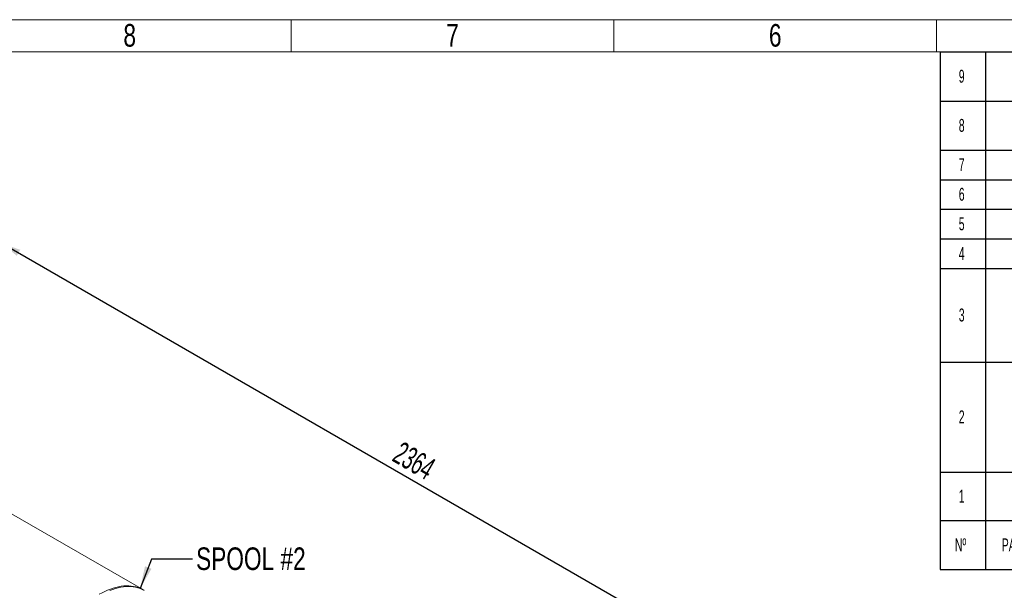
# Model space of a CAD drawing. Header units: millimetres. Extents: x 195 to 7681, y 65 to 5395.
# Tile 57 of 80: x 2730 to 4712, y 4245 to 5395. Entities that reach past the tile are written whole.
import ezdxf

# ---------------------------------------------------------------- set-up
doc = ezdxf.new("R2010")
doc.units = ezdxf.units.MM
doc.layers.add('COTAS', color=1, linetype='Continuous')
doc.styles.add('SLDTEXTSTYLE3', font='TXT', dxfattribs={"width": 0.75})
doc.styles.add('SLDTEXTSTYLE4', font='TXT', dxfattribs={"width": 0.605})
doc.dimstyles.new('SLDDIMSTYLE0', dxfattribs={"dimtxt": 45.5, "dimasz": 45.5, "dimexe": 0, "dimexo": 0.0625, "dimgap": 11.375, "dimtad": 1, "dimdec": 0, "dimrnd": 1e-09, "dimzin": 12, "dimdsep": 46, "dimtxsty": 'SLDTEXTSTYLE4', "dimsah": 1, "dimcen": 0.09, "dimadec": 0, "dimazin": 3, "dimtfac": 1, "dimtdec": 0, "dimtofl": 0, "dimtmove": 0, "dimatfit": 3, "dimfxl": 1, "dimfrac": 2, "dimtolj": 1, "dimtzin": 12, "dimarcsym": 0})

# ---------------------------------------------------------------- blocks, each defined once
blk = doc.blocks.new('SW_TABLEANNOTATION_0')
at = {"layer": 'COTAS', "color": 0, "ltscale": 13}
for p, q in [((0, 944), (0, 845.1)), ((0, 944), (91, 944)), ((91, 944), (91, 845.1)), ((91, 944), (611, 944)), ((0, 845.1), (0, 746.2)), ((0, 845.1), (91, 845.1)), ((91, 845.1), (91, 746.2)), ((91, 845.1), (611, 845.1)), ((0, 746.2), (0, 686.6)), ((0, 746.2), (91, 746.2)), ((91, 746.2), (91, 686.6)), ((91, 746.2), (611, 746.2)), ((0, 686.6), (0, 627)), ((0, 686.6), (91, 686.6)), ((91, 686.6), (91, 627)), ((91, 686.6), (611, 686.6)), ((0, 627), (0, 567.4)), ((0, 627), (91, 627)), ((91, 627), (91, 567.4)), ((91, 627), (611, 627)), ((0, 567.4), (0, 507.8)), ((0, 567.4), (91, 567.4)), ((91, 567.4), (91, 507.8)), ((91, 567.4), (611, 567.4)), ((0, 507.8), (0, 319.3)), ((0, 507.8), (91, 507.8)), ((91, 507.8), (91, 319.3)), ((91, 507.8), (611, 507.8)), ((0, 319.3), (0, 97.3)), ((0, 319.3), (91, 319.3)), ((91, 319.3), (91, 97.3)), ((91, 319.3), (611, 319.3)), ((0, 97.3), (0, 0)), ((0, 97.3), (91, 97.3)), ((91, 97.3), (91, 0)), ((91, 97.3), (611, 97.3)), ((0, 0), (0, -98.9)), ((91, 0), (91, -98.9)), ((0, 0), (91, 0)), ((91, 0), (611, 0)), ((0, -98.9), (91, -98.9)), ((91, -98.9), (611, -98.9))]:
    blk.add_line(p, q, dxfattribs=at)
at = {"layer": 'COTAS', "color": 0, "ltscale": 13, "char_height": 26, "attachment_point": 1, "style": 'SLDTEXTSTYLE4'}
for s, insert in [('9', (37.4, 908.1)), ('8', (37.4, 809.1)), ('7', (37.4, 729.9)), ('6', (37.4, 670.3)), ('5', (37.4, 610.7)), ('4', (37.4, 551.1)), ('3', (37.4, 427.1)), ('2', (37.4, 221.9)), ('1', (37.4, 62.2)), ('Nº', (29.6, -36)), ('PART NUMBER / ARTICLE CODE', (124, -36))]:
    blk.add_mtext(s, dxfattribs=dict(at, insert=insert))
blk = doc.blocks.new('_D_1')
at = {"layer": 'COTAS', "ltscale": 13, "transparency": 16777216}
for p, q in [((2694.9, 4215.3), (2694.9, 4954.5)), ((2694.9, 4943.9), (4366.7, 3978.8)), ((4366.7, 2959.9), (4366.7, 3989.4))]:
    blk.add_line(p, q, dxfattribs=at)
for points in [[(2694.9, 4943.9), (2723.6, 4919.3), (2730.6, 4931.4)], [(4366.7, 3978.8), (4338, 4003.5), (4331, 3991.3)]]:
    blk.add_solid(points, dxfattribs=at)
at = {"layer": 'COTAS', "ltscale": 13, "transparency": 16777216, "insert": (3499.9, 4546.9), "char_height": 45.5, "attachment_point": 1, "rotation": 330.0027, "style": 'SLDTEXTSTYLE4'}
blk.add_mtext('2364', dxfattribs=at)

msp = doc.modelspace()

# ---------------------------------------------------------------- linework, layer by layer
at = {"color": 7, "linetype": 'Continuous', "lineweight": 18, "ltscale": 13}
for p, q in [((195, 5395), (7657, 5395)), ((3276, 5330), (3276, 5395)), ((3276, 5330), (3276, 5395)), ((3926, 5330), (3926, 5395)), ((3926, 5330), (3926, 5395)), ((4576, 5330), (4576, 5395)), ((4576, 5330), (4576, 5395)), ((260, 5330), (7592, 5330)), ((3926, 5330.01), (3926, 5329.99)), ((2978.74, 4246.18), (2588.85, 4471.25))]:
    msp.add_line(p, q, dxfattribs=at)
at = {"color": 7, "linetype": 'Continuous', "lineweight": 18, "ltscale": 13, "flags": 128}
for points in [[(2889.84, 4237.37), (2895.44, 4240.46), (2901.03, 4243.26), (2906.6, 4245.75), (2912.13, 4247.94), (2917.62, 4249.82), (2923.06, 4251.39), (2928.43, 4252.64), (2933.72, 4253.58), (2938.92, 4254.19), (2944.03, 4254.48), (2949.03, 4254.45), (2953.91, 4254.1), (2958.67, 4253.42), (2963.29, 4252.43), (2967.76, 4251.11), (2972.08, 4249.48), (2976.23, 4247.54), (2980.04, 4245.4)], [(2911.3, 4245.1), (2916.82, 4247.17), (2922.29, 4248.93), (2927.7, 4250.38), (2933.04, 4251.52), (2938.3, 4252.33), (2943.47, 4252.82), (2948.54, 4252.99), (2953.5, 4252.84), (2958.33, 4252.37), (2963.04, 4251.57), (2967.6, 4250.46), (2972.02, 4249.02), (2976.28, 4247.28), (2980.37, 4245.22)]]:
    msp.add_lwpolyline(points, dxfattribs=at)
at = {"layer": 'COTAS', "ltscale": 13, "flags": 128}
msp.add_lwpolyline([(3077.29, 4307.98), (2994.74, 4307.98), (2972.08, 4249)], dxfattribs=at)
at = {"layer": 'COTAS', "ltscale": 13}
msp.add_solid([(2972.08, 4249), (2994.93, 4288.96), (2981.87, 4293.99)], dxfattribs=at)

# ---------------------------------------------------------------- block references
msp.add_blockref('SW_TABLEANNOTATION_0', (4583.33, 4385.97), dxfattribs=at)

# ---------------------------------------------------------------- texts
at = {"color": 7, "linetype": 'Continuous', "lineweight": 0, "ltscale": 13, "char_height": 45.5, "attachment_point": 2, "style": 'SLDTEXTSTYLE3'}
for s, insert in [('8', (2951.06, 5386.24)), ('7', (3601.06, 5386.24)), ('6', (4251.06, 5386.24))]:
    msp.add_mtext(s, dxfattribs=dict(at, insert=insert))
at = {"layer": 'COTAS', "ltscale": 13, "insert": (3084.76, 4331.82), "char_height": 45.5, "attachment_point": 1, "style": 'SLDTEXTSTYLE3'}
msp.add_mtext('SPOOL #2', dxfattribs=at)

# ---------------------------------------------------------------- dimensions: what is measured, and where the dimension line sits
at = {"layer": 'COTAS', "ltscale": 13}
dim = msp.add_linear_dim(base=(4366.69, 3978.83), p1=(2694.9, 4204.73), p2=(4366.69, 2949.27), angle=330.00269, dimstyle='SLDDIMSTYLE0', dxfattribs=at)
dim.commit()
dim.dimension.update_dxf_attribs({"geometry": '_D_1', "text_midpoint": (3530.8, 4461.38), "dimtype": 160})

doc.saveas('drawing.dxf')
